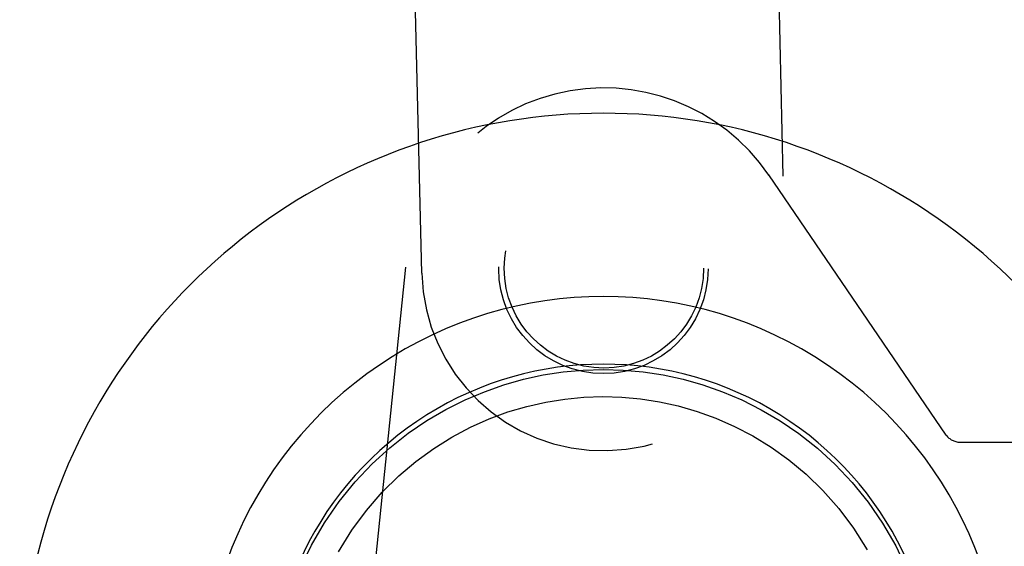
# Model space of a CAD drawing. Header units: inches. Extents: x 0 to 103, y 0 to 67.
# Tile 8 of 16: x 43.121 to 44.814, y 28.243 to 29.148. Entities that reach past the tile are written whole.
import ezdxf

# ---------------------------------------------------------------- set-up
doc = ezdxf.new("R2010")
doc.units = ezdxf.units.IN
doc.header["$LTSCALE"] = 5.686187
doc.header["$MEASUREMENT"] = 0
doc.linetypes.add('HIDDEN', pattern=[0.2, 0.1, -0.1])
doc.layers.add('DOOR_ASSEMBLY', color=7, linetype='CONTINUOUS')

msp = doc.modelspace()

# ---------------------------------------------------------------- linework, layer by layer
at = {"layer": 'DOOR_ASSEMBLY', "color": 8, "linetype": 'HIDDEN'}
for p, q in [((44.3926, 30.5843), (44.4369, 28.7273)), ((43.8121, 28.7124), (43.7677, 30.5694)), ((44.714, 28.4341), (44.4089, 28.8812)), ((43.7841, 28.7228), (43.7274, 28.1693)), ((44.7151, 28.4328), (44.714, 28.4341)), ((44.7388, 28.4219), (45.0251, 28.4219))]:
    msp.add_line(p, q, dxfattribs=at)
at = {"layer": 'DOOR_ASSEMBLY', "color": 7, "linetype": 'Continuous'}
for points in [[(43.6026, 28.2039), (43.6223, 28.2449), (43.6449, 28.2837), (43.67, 28.32), (43.6974, 28.3537), (43.7266, 28.3846), (43.7572, 28.4124), (43.7888, 28.4373), (43.821, 28.4592), (43.8536, 28.4783), (43.8865, 28.4948), (43.9197, 28.5088), (43.9534, 28.5206), (43.9873, 28.5302), (44.0211, 28.5375), (44.0552, 28.5428), (44.0897, 28.5459), (44.1245, 28.547)], [(44.1245, 28.547), (44.1587, 28.546), (44.1931, 28.5428), (44.2274, 28.5376), (44.2616, 28.5302), (44.2955, 28.5206), (44.3292, 28.5088), (44.3628, 28.4946), (44.396, 28.4779), (44.4286, 28.4588), (44.4607, 28.4369), (44.4926, 28.4117), (44.5233, 28.3836), (44.5524, 28.3527), (44.5796, 28.3191), (44.6047, 28.2827), (44.6273, 28.2437), (44.647, 28.2023)], [(43.669, 28.2335), (43.692, 28.2707), (43.7172, 28.3049), (43.7441, 28.336), (43.7725, 28.364), (43.8021, 28.389), (43.8326, 28.4112), (43.8639, 28.4308), (43.8958, 28.4477), (43.9279, 28.462), (43.9603, 28.474), (43.9929, 28.4836), (44.0255, 28.491), (44.0582, 28.4962), (44.0908, 28.4994), (44.1233, 28.5005), (44.1559, 28.4995), (44.1884, 28.4965), (44.2208, 28.4915), (44.2533, 28.4843), (44.2857, 28.4749), (44.3181, 28.4632), (44.3501, 28.4492), (44.3817, 28.4327), (44.4128, 28.4136), (44.4434, 28.3917), (44.4732, 28.3669), (44.5019, 28.3391), (44.5291, 28.3083), (44.5547, 28.2741), (44.5781, 28.2368)]]:
    msp.add_lwpolyline(points, dxfattribs=at)
at = {"layer": 'DOOR_ASSEMBLY', "color": 8, "linetype": 'HIDDEN'}
for centre, radius in [((44.1245, 28.7199), 0.18), ((44.1253, 28.7209), 0.1715)]:
    msp.add_circle(centre, radius, dxfattribs=at)
for centre, radius, start, end in [((44.1255, 28.6877), 0.3431, 34.31, 174.144), ((44.1245, 28.7199), 0.3125, 181.3677, 1.3677), ((44.7388, 28.4531), 0.0312, 220.6754, 270)]:
    msp.add_arc(centre, radius, start, end, dxfattribs=at)
at = {"layer": 'DOOR_ASSEMBLY', "color": 7, "linetype": 'Continuous'}
for radius, start, end in [(1.0039, 305.5066, 234.4934), (0.689, 347.9703, 192.0297), (0.5727, 353.9465, 186.0535)]:
    msp.add_arc((44.1245, 27.9834), radius, start, end, dxfattribs=at)

doc.saveas('drawing.dxf')
